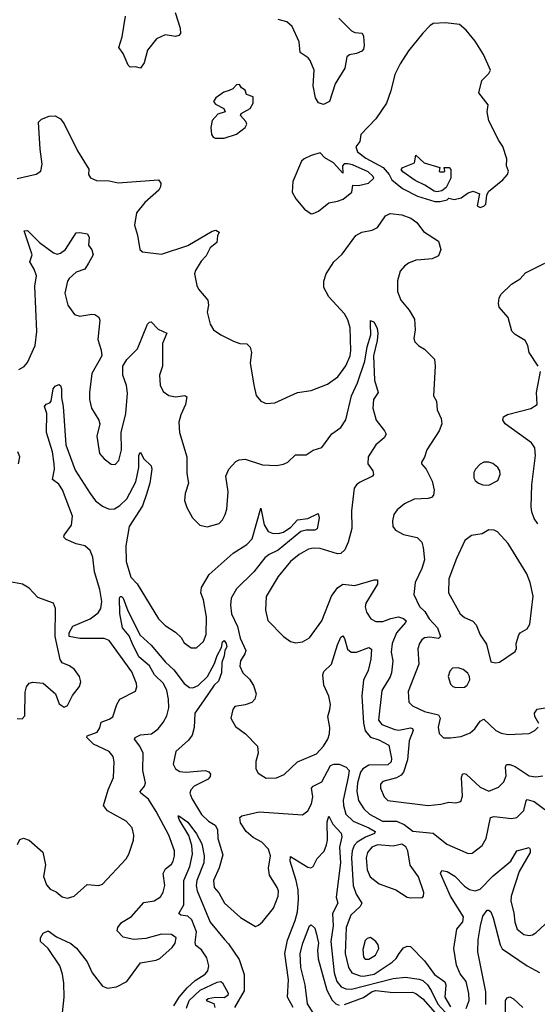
# Model space of a CAD drawing. Extents: x 1771496 to 1971148, y 471553 to 643630.
# Tile 201 of 256: x 1783430 to 1786403, y 599104 to 604754. Entities that reach past the tile are written whole.
import ezdxf

# ---------------------------------------------------------------- set-up
doc = ezdxf.new("R2010")
doc.units = 0

msp = doc.modelspace()

# ---------------------------------------------------------------- linework, layer by layer
at = {"layer": '0CON10XD'}
for points in [[(1784323.6, 604795), (1784352.5, 604705), (1784353.8, 604675), (1784345, 604663.8), (1784325, 604657.5), (1784265, 604667.1), (1784216.3, 604643.7), (1784165, 604580), (1784145, 604506.7), (1784123.9, 604476.1), (1784095, 604484), (1784065, 604482), (1784053.9, 604493.9), (1784025, 604560), (1784000, 604595), (1784018.2, 604655), (1784037.7, 604775)], [(1785262.4, 604762.4), (1785335, 604690.8), (1785355, 604681.4), (1785397.1, 604677.1), (1785405, 604660), (1785407.8, 604605), (1785404.3, 604585), (1785395, 604573.1), (1785365, 604559.5), (1785325, 604552.9), (1785309.1, 604540.9), (1785297.9, 604475), (1785242.5, 604385), (1785208.9, 604285), (1785175, 604266.4), (1785146, 604276), (1785129.1, 604305), (1785116.4, 604375), (1785120.5, 604465), (1785099.1, 604519.1), (1785086, 604535), (1785040, 604565), (1785035, 604626.7), (1784995, 604714), (1784965, 604742), (1784914.3, 604754.3)], [(1786075, 603676.2), (1786095, 603684.3), (1786106.7, 603695), (1786113.3, 603746.7), (1786122.2, 603767.8), (1786205, 603834.4), (1786231.4, 603865), (1786236.9, 603885), (1786225.6, 603915), (1786227.1, 603955), (1786205.5, 604025.5), (1786181.1, 604061.1), (1786124, 604174), (1786114.7, 604225), (1786120.7, 604265), (1786066.7, 604335), (1786084.2, 604405), (1786123.8, 604445), (1786133.3, 604465), (1786094, 604555), (1786045, 604630), (1785995, 604693.8), (1785955.9, 604725.9), (1785875, 604736.7), (1785805, 604731.2), (1785785, 604718.8), (1785745, 604676.2), (1785662.5, 604575), (1785615, 604501.2), (1785585, 604440), (1785562, 604345), (1785537.5, 604275), (1785475.7, 604185), (1785390, 604095), (1785384.2, 604055), (1785360, 604025), (1785369.2, 603995), (1785418.8, 603958.8), (1785517.5, 603905), (1785552.5, 603865), (1785567.5, 603835), (1785628, 603785), (1785715, 603741.4), (1785815, 603711.2), (1785845, 603710), (1785885, 603720), (1785895, 603730), (1785925, 603722.5), (1785965, 603732.5), (1786005, 603760), (1786035, 603770), (1786070, 603755), (1786056.7, 603685), (1786075, 603676.2)], [(1784553.6, 604073.6), (1784605, 604074), (1784675, 604096.7), (1784725.8, 604135), (1784733.8, 604155), (1784729.5, 604169.5), (1784697.5, 604205), (1784702.5, 604215), (1784753.3, 604245), (1784771.2, 604275), (1784770.7, 604310.7), (1784732.5, 604325), (1784725, 604350), (1784703.6, 604363.6), (1784691.7, 604381.7), (1784675, 604380), (1784655, 604357.5), (1784633.3, 604346.7), (1784601.7, 604338.3), (1784556.7, 604305), (1784543.8, 604285), (1784555, 604270), (1784602.5, 604245), (1784610, 604225), (1784567.5, 604212.5), (1784536.2, 604175), (1784528, 604135), (1784532.5, 604095), (1784540.6, 604080.6), (1784553.6, 604073.6)], [(1783416.8, 603843.2), (1783525, 603868.1), (1783552.7, 603885), (1783559.2, 603925), (1783548.9, 604011.1), (1783538, 604165), (1783555, 604183.8), (1783599.1, 604200.9), (1783635, 604201.9), (1783664.5, 604184.5), (1783686.4, 604156.4), (1783761.7, 604001.7), (1783826.8, 603896.8), (1783826.2, 603865), (1783836.7, 603846.7), (1783871.3, 603831.3), (1783945, 603828.9), (1783995, 603816.9), (1784227.5, 603835), (1784241.2, 603815), (1784239.2, 603795), (1784228.6, 603775), (1784149.4, 603705), (1784101.1, 603645), (1784089.2, 603575), (1784106.8, 603516.8), (1784120, 603435), (1784135, 603422), (1784245, 603408), (1784395, 603457.8), (1784535, 603540), (1784555.9, 603545.9), (1784576.7, 603535), (1784565.8, 603514.2), (1784562.9, 603475), (1784524.4, 603445), (1784500.7, 603399.3), (1784472.1, 603367.9), (1784439.4, 603315), (1784434.4, 603295), (1784448.3, 603228.3), (1784457, 603207), (1784511.2, 603145), (1784514, 603115), (1784506, 603075), (1784525, 603007.5), (1784543.8, 602975), (1784585.8, 602945.8), (1784658.3, 602908.3), (1784695, 602896), (1784735, 602893.8), (1784754, 602875), (1784760.8, 602845), (1784753.3, 602785), (1784774.1, 602655.9), (1784788, 602598), (1784814.1, 602564.1), (1784845, 602551.2), (1784895, 602556), (1785025, 602614.4), (1785105, 602625.7), (1785197.5, 602662.5), (1785256.9, 602705), (1785303.2, 602766.8), (1785327.8, 602825), (1785332.7, 602855), (1785328.5, 602985), (1785315, 603031.2), (1785295.3, 603065.3), (1785205, 603163.1), (1785177.1, 603217.1), (1785176.6, 603253.4), (1785189.6, 603295), (1785235, 603363.8), (1785281.3, 603408.7), (1785361.4, 603515), (1785395, 603534.5), (1785455, 603546.9), (1785485, 603561.4), (1785531.8, 603628.2), (1785558.1, 603641.9), (1785625, 603633.9), (1785675.4, 603615.4), (1785710.7, 603590.7), (1785748.3, 603538.3), (1785835, 603483.8), (1785848.6, 603435), (1785835, 603398.8), (1785799.1, 603380.9), (1785734.2, 603375.8), (1785705, 603374.2), (1785663.6, 603356.4), (1785640.3, 603339.7), (1785615, 603310), (1785600, 603255), (1785599.2, 603195), (1785618, 603145), (1785666.6, 603086.6), (1785697.1, 603035), (1785700.6, 602975), (1785694, 602924), (1785700, 602905), (1785722.7, 602882.7), (1785755, 602864), (1785812.9, 602805), (1785816.9, 602765), (1785805.8, 602595), (1785824.1, 602564.1), (1785827.5, 602515), (1785850.6, 602465), (1785854.4, 602435), (1785838.1, 602395), (1785768.9, 602285), (1785755, 602243.3), (1785736.7, 602215), (1785736.7, 602205), (1785763.8, 602173.8), (1785798.5, 602105), (1785810, 602055), (1785805.8, 602025), (1785795, 602012.5), (1785775, 602005.5), (1785695, 602001.9), (1785640, 601975), (1785598.3, 601941.7), (1785578.6, 601915), (1785570.9, 601879.1), (1785572.9, 601845), (1785588.8, 601825), (1785635, 601799.4), (1785713.4, 601783.4), (1785738.6, 601755), (1785747.8, 601725), (1785754.5, 601655), (1785740.4, 601605), (1785701.8, 601525), (1785694.4, 601455), (1785727, 601387), (1785757.2, 601357.2), (1785782.5, 601315), (1785830, 601265), (1785846.4, 601215), (1785835, 601203.8), (1785785, 601210.4), (1785755, 601206.4), (1785738.6, 601195), (1785725.6, 601175), (1785716.8, 601143.2), (1785722.7, 601055), (1785660.9, 600899.1), (1785665, 600837.5), (1785686.3, 600816.3), (1785755, 600783.2), (1785834.7, 600764.7), (1785844.6, 600745), (1785832.7, 600695), (1785838.5, 600658.5), (1785863.4, 600633.4), (1785905, 600633.1)], [(1785105, 603640), (1785115, 603641.2), (1785146.2, 603655), (1785206.4, 603703.6), (1785255, 603711.8), (1785287.5, 603725), (1785338, 603765), (1785342.5, 603805), (1785375, 603802.2), (1785433.3, 603815), (1785463.3, 603845), (1785460, 603855), (1785430.7, 603880.7), (1785341.6, 603921.6), (1785315, 603927.1), (1785293.6, 603926.4), (1785284.4, 603915.6), (1785285, 603873.3), (1785232.7, 603932.7), (1785181.8, 603961.8), (1785155, 603989.4), (1785103.8, 603975), (1785063.8, 603955), (1785048.8, 603941.2), (1784998, 603825), (1784994.1, 603764.1), (1785015.9, 603725.9), (1785066.1, 603666.1), (1785105, 603640)], [(1785825, 603765.7), (1785809.4, 603769.4), (1785755.8, 603805), (1785701.1, 603831.1), (1785631.2, 603881.2), (1785621.2, 603895), (1785630, 603905), (1785698.1, 603931.9), (1785705, 603976.7), (1785753.3, 603933.3), (1785842.5, 603905), (1785839.2, 603885), (1785845, 603881.5), (1785865, 603880), (1785872.5, 603885), (1785867.5, 603905), (1785896, 603905), (1785905.6, 603895), (1785905.5, 603844.5), (1785879.2, 603790.8), (1785855, 603772), (1785825, 603765.7)], [(1783425, 602745.8), (1783455.3, 602764.7), (1783475, 602787.1), (1783519.7, 602885), (1783528.6, 602965), (1783517.2, 603225), (1783526.2, 603285), (1783512.9, 603322.9), (1783488.1, 603365), (1783501.9, 603405), (1783457, 603543), (1783475, 603544), (1783545, 603475.5), (1783625, 603415.6), (1783645, 603409.2), (1783665, 603414), (1783693.9, 603436.1), (1783755, 603530), (1783775, 603533.3), (1783820, 603525), (1783828.8, 603505), (1783825, 603460), (1783845, 603432.5), (1783852.5, 603405), (1783825, 603356.2), (1783805, 603322), (1783755, 603304.4), (1783715, 603269.4), (1783705, 603253.8), (1783688.8, 603185), (1783707.3, 603115), (1783745, 603062.9), (1783775, 603052.2), (1783845, 603064.3), (1783861.7, 603061.7), (1783885, 603046.2), (1783889.7, 603029.7), (1783878.3, 602918.3), (1783898.3, 602858.3), (1783902, 602825), (1783845.6, 602724.4), (1783831.9, 602615), (1783831.9, 602575), (1783842.9, 602525), (1783885, 602456.7), (1783890.8, 602435), (1783874.2, 602365), (1783888, 602265), (1783915, 602233.8), (1783955, 602203.8), (1783977.7, 602202.3), (1784000, 602225), (1784014.4, 602285), (1784013.3, 602385), (1784039.2, 602495), (1784049.2, 602610.8), (1784044.6, 602655), (1784023.3, 602715), (1784022, 602765), (1784045.7, 602804.3), (1784106, 602865), (1784165, 603006.7), (1784175, 603018.8), (1784185, 603020), (1784225, 602978), (1784276.2, 602955), (1784250.6, 602895), (1784249.5, 602765), (1784233.5, 602713.5), (1784237.3, 602657.3), (1784255, 602620), (1784287, 602597), (1784325, 602590.6), (1784378, 602598), (1784389.5, 602589.5), (1784382.9, 602545), (1784355, 602486.7), (1784343.3, 602445), (1784348.1, 602385), (1784391.1, 602245), (1784389.7, 602149.7), (1784400, 602095), (1784380, 602035), (1784376.2, 601995), (1784390, 601955), (1784423.3, 601895), (1784465, 601853.3), (1784506.1, 601843.9), (1784575, 601862), (1784595, 601883.8), (1784610.8, 601915), (1784620, 601945), (1784627.5, 602045), (1784614.3, 602135), (1784631.1, 602175), (1784670.7, 602219.2), (1784691.5, 602228.5), (1784725, 602231.9), (1784825, 602199.5), (1784904.3, 602195.7), (1784945, 602202.5), (1784970, 602215), (1785015, 602256.7), (1785075, 602256.7), (1785115, 602284), (1785165, 602298.6), (1785222.9, 602377.1), (1785275, 602413.3), (1785302.3, 602457.7), (1785335.8, 602595), (1785370.7, 602669.3), (1785411.5, 602795), (1785425, 602876.2), (1785446.2, 602945), (1785444.6, 603005.4), (1785445, 603027.5), (1785465, 603018.8), (1785482.1, 602982.1), (1785486.8, 602955), (1785483.6, 602913.6), (1785461.3, 602825), (1785467.5, 602685), (1785488.5, 602615), (1785461.1, 602575), (1785457.3, 602525), (1785476.5, 602455), (1785525.7, 602395), (1785534.2, 602375), (1785524, 602355), (1785475, 602314.3), (1785432.2, 602245), (1785430, 602205), (1785458, 602165), (1785461.2, 602145), (1785456.2, 602135), (1785381.8, 602098.3), (1785363.5, 602085), (1785350.4, 602065), (1785335.5, 601935.5), (1785338.2, 601835), (1785317.3, 601755), (1785298.1, 601711.9), (1785275, 601691.4), (1785255, 601688.1), (1785155, 601720), (1785115, 601721.8), (1785088.8, 601715), (1785035, 601685.4), (1784984.8, 601645.2), (1784915, 601558.6), (1784845.5, 601444.5), (1784841.9, 601365), (1784855, 601306.7), (1784945, 601214), (1784985, 601186), (1785015, 601178), (1785055, 601183.1), (1785095, 601207.1), (1785164.7, 601305.3), (1785220.5, 601445), (1785255, 601494), (1785285, 601514), (1785355, 601507.5), (1785465, 601540), (1785485, 601540), (1785485.5, 601515), (1785418.6, 601405), (1785414.8, 601384.8), (1785421.3, 601355), (1785446.7, 601316.7), (1785475, 601300.7), (1785515, 601300.3), (1785561.4, 601318.6), (1785605, 601327.9), (1785635, 601318.2), (1785648.9, 601305), (1785646.5, 601295), (1785595, 601235.4), (1785569.3, 601175), (1785562.9, 601125), (1785572.4, 601075), (1785564.7, 601005), (1785557.1, 600982.9), (1785508.9, 600905), (1785491.4, 600735), (1785509.2, 600709.2), (1785585, 600680.5), (1785607.1, 600677.1), (1785675, 600690.3), (1785686.8, 600686.8), (1785689.3, 600675), (1785666.7, 600615), (1785656.6, 600506.6), (1785634.5, 600435.5), (1785621.2, 600418.8), (1785595, 600402.7), (1785515, 600382.9), (1785502.2, 600367.8), (1785503.1, 600345), (1785523.9, 600293.9), (1785545, 600272.9), (1785776.2, 600243.8)], [(1786408.1, 602765), (1786355, 602843.3), (1786348.1, 602885), (1786333.4, 602913.4), (1786275, 602948), (1786256.8, 602966.8), (1786234.5, 603044.5), (1786184.3, 603105), (1786179.2, 603125), (1786183.4, 603156.6), (1786193.8, 603176.2), (1786255, 603236.7), (1786305, 603266.5), (1786335, 603300.5), (1786445, 603356.6)], [(1786405, 601861.2), (1786385, 601891.2), (1786370.2, 601930.2), (1786368.2, 601958.2), (1786370.6, 602085), (1786392.6, 602252.6), (1786387.4, 602297.4), (1786370, 602325), (1786218, 602435), (1786203.9, 602456.1), (1786208.8, 602475), (1786231.4, 602488.6), (1786365, 602522.9), (1786402.5, 602545), (1786397.1, 602615), (1786420, 602735)], [(1783418.3, 600021.7), (1783430.6, 600049.4), (1783452.3, 600057.7), (1783485, 600046), (1783563, 599977), (1783579.1, 599905), (1783566.3, 599836.3), (1783585, 599788.8), (1783604.5, 599764.5), (1783639.7, 599749.7), (1783675, 599721.4), (1783705, 599713.1), (1783743.8, 599725), (1783817.9, 599792.1), (1783884.1, 599785.9), (1783906.8, 599793.2), (1784041.1, 599938.9), (1784057.8, 599965), (1784083.3, 600045), (1784086.7, 600075), (1784076.1, 600116.1), (1784042.5, 600155), (1783935, 600214.6), (1783911.8, 600245), (1783939.2, 600335), (1783968.9, 600405), (1783972.1, 600495), (1783967.3, 600525), (1783943.6, 600553.6), (1783855, 600597.3), (1783816.4, 600635), (1783817.5, 600645), (1783875.6, 600665), (1783890.4, 600689.6), (1783897.8, 600722.2), (1783945, 600739.2), (1783965, 600753.8), (1783987.5, 600825), (1784005, 600854.2), (1784095, 600900), (1784104, 600925), (1784101.4, 600945), (1784075, 601012.5), (1783945, 601192.2), (1783915, 601202.1), (1783775, 601203.9), (1783714.5, 601215), (1783713.6, 601236.4), (1783735, 601273.8), (1783835.6, 601315), (1783880.6, 601349.4), (1783896.8, 601375), (1783902.8, 601415), (1783890, 601485), (1783860.4, 601585), (1783849.9, 601669.9), (1783835, 601707.5), (1783805, 601734.4), (1783755, 601746.7), (1783698, 601772), (1783684.4, 601784.4), (1783686.7, 601795), (1783727.3, 601852.7), (1783733.2, 601905), (1783677, 602057), (1783655, 602088.8), (1783618.1, 602115), (1783629.7, 602175), (1783629.3, 602205), (1783618.4, 602275), (1783584.7, 602385), (1783586.9, 602495), (1783573.1, 602535), (1783582.3, 602547.7), (1783604.4, 602555.6), (1783611.4, 602565), (1783623.4, 602636.6), (1783635, 602651.4), (1783655, 602660), (1783664.1, 602654.1), (1783671.4, 602635), (1783670.6, 602585), (1783679.7, 602535), (1783696.2, 602315), (1783749.4, 602169.4), (1783835.7, 602034.3), (1783865, 601992.9), (1783905, 601962.5), (1783945, 601945.4), (1783975, 601947.7), (1784005, 601966.1), (1784046.2, 602003.8), (1784097.5, 602102.5), (1784115.4, 602185), (1784114.6, 602255), (1784125, 602272.5), (1784142, 602235), (1784184.4, 602194.4), (1784189.2, 602175), (1784177.5, 602095), (1784159.4, 602030.6), (1784135.2, 601964.8), (1784058.5, 601845), (1784039.1, 601735), (1784041.2, 601645), (1784069.5, 601555), (1784105.9, 601515.9), (1784227.1, 601315), (1784265, 601277.1), (1784325, 601240), (1784358.3, 601208.3), (1784375, 601178.8), (1784415, 601148.8), (1784445, 601148.8), (1784485, 601186.2), (1784500.5, 601225), (1784502.7, 601325), (1784485.4, 601425), (1784470.4, 601465), (1784474.5, 601495), (1784518.9, 601571.1), (1784656.7, 601693.3), (1784735, 601743.1), (1784764.6, 601775), (1784815, 601950), (1784834.3, 601854.3), (1784857, 601817), (1784885.4, 601805.4), (1784925, 601806.6), (1784945, 601813.6), (1784987.4, 601842.6), (1785025, 601883.1), (1785085, 601892.2), (1785145, 601920), (1785150, 601895), (1785138.1, 601831.9), (1785125.3, 601824.7), (1785075, 601823.8), (1785045, 601817.1), (1784915, 601709.6), (1784863.4, 601685), (1784838.2, 601665), (1784775.2, 601584.8), (1784675, 601487.3), (1784645.3, 601435), (1784641.2, 601395), (1784646.5, 601345), (1784682, 601272), (1784696.9, 601205), (1784728.8, 601135), (1784723.8, 601115), (1784698.8, 601075), (1784695, 601043.3), (1784712.2, 601005), (1784749.5, 600969.5), (1784773.1, 600933.1), (1784788.9, 600885), (1784780.6, 600855), (1784763.5, 600836.5), (1784725, 600821.9), (1784665, 600813.3), (1784653.8, 600795), (1784643.3, 600745), (1784668.8, 600698.8), (1784726.2, 600655), (1784795.5, 600585.5), (1784799.2, 600545), (1784786.4, 600496.4)], [(1783423.8, 602205), (1783431.2, 602245), (1783420, 602275)], [(1786125, 602082.9), (1786175, 602108.8), (1786190, 602145), (1786188, 602165), (1786176.2, 602185), (1786146.8, 602206.8), (1786125, 602215.7), (1786095.7, 602214.3), (1786075, 602204), (1786048, 602175), (1786037.5, 602155), (1786038, 602125), (1786045, 602110), (1786065, 602094), (1786090, 602085), (1786125, 602082.9)], [(1786165, 601063.8), (1786185, 601066.7), (1786275, 601127.5), (1786283.3, 601145), (1786282, 601175), (1786295.8, 601224.2), (1786305, 601236), (1786345, 601258.8), (1786360.6, 601285), (1786378.1, 601445), (1786360.8, 601525), (1786342.5, 601575), (1786235, 601748), (1786174.2, 601814.2), (1786154.2, 601824.2), (1786125, 601827.5), (1786085, 601802.9), (1786025, 601794.2), (1785985.6, 601764.4), (1785938.1, 601661.9), (1785894.4, 601545), (1785893.3, 601465), (1785959.2, 601345), (1785985, 601323.1), (1786032.2, 601302.2), (1786052.2, 601282.2), (1786073.9, 601223.9), (1786110.5, 601170.5), (1786135, 601070), (1786165, 601063.8)], [(1783415, 600743.8), (1783445, 600742.5), (1783460.7, 600759.3), (1783462, 600895), (1783468.8, 600925), (1783485, 600946.7), (1783505, 600953.3), (1783565, 600945.8), (1783635.6, 600885), (1783657.4, 600827.4), (1783685, 600808), (1783705, 600818.8), (1783733.3, 600876.7), (1783773.4, 600926.6), (1783781.4, 600955), (1783772.9, 600985), (1783745.7, 601025), (1783716.6, 601046.6), (1783675, 601063.3), (1783663.4, 601083.4), (1783634.6, 601215), (1783636, 601375), (1783625.4, 601405), (1783535, 601437.5), (1783485, 601491.2), (1783446.7, 601515), (1783365, 601530.8)], [(1783675.3, 599054.7), (1783686.1, 599145), (1783683.2, 599225), (1783676.3, 599276.3), (1783660, 599325), (1783593.5, 599425), (1783550.8, 599465), (1783550.8, 599485), (1783565, 599512), (1783594.4, 599525.6), (1783641.7, 599491.7), (1783723.5, 599453.5), (1783755.9, 599425.9), (1783818.2, 599348.2), (1783847.1, 599285), (1783905, 599207.5), (1783935, 599195.7), (1783986.7, 599205), (1784046.2, 599235), (1784125, 599341.2), (1784215, 599358), (1784235, 599367.5), (1784305, 599430), (1784322.2, 599455), (1784328.6, 599485), (1784302.5, 599505), (1784245, 599507.1), (1784155, 599480.6), (1784085, 599475.6), (1784025, 599488.6), (1783989.2, 599525), (1783994, 599545), (1784015, 599574), (1784071.5, 599608.5), (1784142.5, 599687.5), (1784202.8, 599697.2), (1784238.5, 599721.5), (1784255, 599746.7), (1784263.5, 599785), (1784254.6, 599855.4), (1784268, 599882), (1784301.2, 599908.8), (1784311.8, 599925), (1784319.6, 599955), (1784318.8, 599985), (1784286.9, 600075), (1784215, 600210), (1784170.7, 600280.7), (1784125.5, 600315.5), (1784123.1, 600325), (1784147.2, 600355), (1784153.3, 600375), (1784137.2, 600445), (1784139.7, 600545), (1784121.1, 600585), (1784090.6, 600625), (1784094.2, 600635.8), (1784125, 600650.9), (1784187.5, 600655), (1784225, 600684.5), (1784255, 600721.5), (1784275, 600760), (1784286.7, 600805), (1784285.7, 600855), (1784274.8, 600905), (1784256.9, 600945), (1784204.9, 600994.9), (1784176.2, 601046.2), (1784115, 601097.5), (1784075.5, 601175.5), (1784058.1, 601218.1), (1784020, 601265), (1784005.6, 601345.6), (1784004.4, 601435.6), (1784006.7, 601443.3), (1784015, 601444), (1784025, 601434), (1784050.8, 601360.8), (1784122, 601222), (1784186.2, 601165), (1784267.6, 601067.6), (1784315, 601022.9), (1784375, 600945.4), (1784405, 600921.8), (1784425, 600919.1), (1784455, 600932.7), (1784508.4, 600985), (1784549.7, 601060.3), (1784564.3, 601105), (1784588.8, 601151.2), (1784595, 601183.3), (1784605, 601192), (1784616.7, 601175), (1784619.1, 601155), (1784607.5, 601135), (1784605, 601103.8), (1784591.4, 601065), (1784589.7, 601005), (1784571.4, 600958.6), (1784547.8, 600935), (1784486.8, 600845), (1784436.3, 600775), (1784432.8, 600692.8), (1784421.1, 600648.9), (1784400, 600620), (1784326.8, 600555), (1784311.8, 600481.8), (1784324.4, 600455), (1784350.1, 600440.1), (1784385, 600436.7), (1784494.6, 600444.6), (1784516.9, 600436.9), (1784525.4, 600425.4), (1784525, 600411.2), (1784513.3, 600395), (1784431.9, 600355), (1784412.5, 600335), (1784407.8, 600315), (1784419.4, 600285), (1784475, 600192.2), (1784515, 600155.6), (1784552, 600132), (1784566.1, 600106.1), (1784567.3, 600055), (1784597.8, 599962.2), (1784575, 599886.2), (1784543.6, 599815), (1784547.5, 599775), (1784574, 599744), (1784605.8, 599685), (1784698.3, 599601.7), (1784785, 599550), (1784802.3, 599557.7), (1784825, 599576.2), (1784887.5, 599655), (1784914.5, 599725), (1784916.4, 599755), (1784909.5, 599775), (1784864.5, 599845), (1784860, 599885), (1784871.1, 599955), (1784858.8, 599995), (1784820.6, 600035), (1784770.3, 600060.3), (1784730, 600095), (1784698.5, 600145), (1784695, 600176), (1784705.5, 600184.5), (1784805, 600208.8), (1785055, 600192), (1785085, 600214), (1785105.3, 600255), (1785113.5, 600295), (1785106.8, 600345), (1785115.2, 600354.8), (1785165, 600380), (1785215.8, 600474.2), (1785235, 600481.7), (1785265, 600482.2), (1785305.4, 600465.4), (1785321.6, 600445), (1785316.3, 600406.3), (1785287.8, 600275), (1785289, 600245), (1785303.6, 600195), (1785344.3, 600154.3), (1785435, 600117.2), (1785471.2, 600095), (1785466.8, 600083.2), (1785416.7, 600063.3), (1785367.6, 600035), (1785351.1, 600015), (1785340, 599985), (1785335.9, 599945), (1785345.8, 599785), (1785361.8, 599735), (1785394.6, 599685), (1785385.2, 599664.8), (1785330.9, 599615), (1785305.3, 599545), (1785300, 599395), (1785318.1, 599315), (1785336.7, 599285), (1785386.3, 599266.3), (1785405.5, 599264.5), (1785465, 599277), (1785570, 599345), (1785592.7, 599367.3), (1785608.9, 599395), (1785635, 599427.5), (1785655, 599436.5), (1785675.3, 599435.3), (1785754.2, 599354.2), (1785812.5, 599275), (1785871.9, 599231.9), (1785876.9, 599215), (1785871.7, 599145), (1785905, 599090.2)], [(1784786.4, 600496.4), (1784786.2, 600455), (1784799.5, 600429.5), (1784845, 600402), (1784905, 600402.5), (1784948.3, 600421.7), (1785025, 600495.6), (1785135, 600540.9), (1785175, 600584.5), (1785200, 600625), (1785209.1, 600655), (1785212, 600692), (1785198.9, 600755), (1785212.2, 600795), (1785214.3, 600825), (1785205, 600872.9), (1785177.1, 600935), (1785170.5, 600995), (1785176.9, 601013.1), (1785221.1, 601055), (1785255, 601165.8), (1785275, 601211.2), (1785285, 601218.8), (1785295, 601203.3), (1785312.7, 601142.7), (1785333.6, 601123.6), (1785365, 601123.8), (1785435, 601150.4), (1785451.3, 601141.3), (1785446.9, 601085), (1785430.8, 601019.2), (1785405.3, 600964.7), (1785394.2, 600874.2), (1785403.7, 600716.3), (1785415, 600672.5), (1785445, 600637.6), (1785491.8, 600621.8), (1785550, 600590), (1785566.1, 600515), (1785563.7, 600495), (1785545, 600478.6), (1785435, 600475.2), (1785401.6, 600455), (1785386.8, 600435), (1785370.2, 600375), (1785365.7, 600325), (1785375, 600274.3), (1785406, 600225), (1785438.5, 600195), (1785513.3, 600155), (1785595, 600154.8), (1785638.9, 600135), (1785687.3, 600097.3), (1785805, 600086.2), (1785882.4, 600022.4), (1786005, 599968.8), (1786028.5, 599971.5), (1786085, 600015.8), (1786108.9, 600055), (1786133.4, 600176.6), (1786155, 600181.2), (1786255, 600169.6), (1786285, 600175.5), (1786324.7, 600215.3), (1786338.3, 600271.7), (1786345, 600279.4), (1786385, 600266.9), (1786445, 600222.2)], [(1785935, 600921.1), (1785985, 600924.3), (1785999.2, 600935), (1786014.2, 600965), (1786014.1, 600984.1), (1786004.1, 601004.1), (1785976.7, 601025), (1785947.5, 601035), (1785915, 601032), (1785900, 601015), (1785891.2, 600985), (1785905, 600941.2), (1785917.8, 600927.8), (1785935, 600921.1)], [(1786410.8, 600715), (1786389.2, 600755), (1786385.8, 600775), (1786401.7, 600798.3), (1786515, 600815.8)], [(1785905, 600633.1), (1785965, 600641.4), (1786017.4, 600662.6), (1786044.6, 600685.4), (1786075, 600729.2), (1786095, 600739.2), (1786165, 600674.4), (1786195, 600659.5), (1786235, 600652.3), (1786355, 600658.6), (1786388.8, 600675), (1786407.1, 600695)], [(1785776.2, 600243.8), (1785848.6, 600251.4), (1785895, 600264), (1785935, 600259.2), (1785962.7, 600267.3), (1785972.7, 600297.3), (1785967.3, 600405), (1785973.3, 600425), (1785980.8, 600429.2), (1785995, 600424.6), (1786075, 600350.4), (1786125, 600327.8), (1786179.5, 600350.5), (1786209.5, 600380.5), (1786223.8, 600415), (1786219.5, 600465), (1786225, 600480.8), (1786245, 600480.4), (1786275, 600468.7), (1786355, 600415.4), (1786395, 600409.2), (1786435, 600414.6)], [(1784315, 599094.6), (1784345.8, 599145), (1784392.1, 599197.9), (1784438.8, 599241.2), (1784495, 599276.8), (1784511.3, 599295), (1784516.3, 599325), (1784505, 599371.1), (1784475, 599416.7), (1784442, 599442), (1784438.7, 599458.7), (1784445, 599520), (1784418, 599588), (1784395, 599609.6), (1784356, 599615), (1784343.5, 599625), (1784372.9, 599675), (1784373.3, 599815), (1784408.1, 599895), (1784422.6, 599965), (1784418.7, 600015), (1784402.2, 600072.2), (1784345.7, 600165), (1784340, 600185), (1784344.1, 600185.9), (1784395, 600149.2), (1784445, 600082), (1784476.3, 600025), (1784489.8, 599955), (1784488.2, 599915), (1784448.1, 599815), (1784444.2, 599785), (1784449.2, 599755), (1784525, 599575.9), (1784605.5, 599475), (1784630.3, 599450.3), (1784690.7, 599360.7), (1784718.7, 599275), (1784718.9, 599181.1), (1784662.9, 599085)], [(1785000.4, 599085), (1784967.5, 599145), (1784973.3, 599245), (1784952.5, 599395), (1784967.8, 599472.3), (1785012.5, 599585), (1785025, 599634), (1785032, 599705), (1785029.7, 599760.3), (1785018.8, 599815), (1784984.3, 599925), (1784985, 599951.2), (1785085, 599890), (1785102.6, 599887.4), (1785116, 599894), (1785139.1, 599940.9), (1785177.9, 599982.1), (1785192, 600018), (1785196.9, 600045), (1785195, 600150), (1785205, 600182.5), (1785228.2, 600138.3), (1785276.4, 600085), (1785280, 600065), (1785267.4, 600005), (1785272.2, 599915), (1785248, 599718), (1785256.9, 599685), (1785226, 599625), (1785229.6, 599555), (1785217.8, 599465), (1785235.2, 599285), (1785252.2, 599235), (1785276.2, 599205), (1785302.5, 599192.5), (1785335, 599189.8), (1785575, 599252.5), (1785645, 599260.5), (1785725, 599248.4), (1785745, 599239.8), (1785771.2, 599215), (1785793.1, 599183.1), (1785830.6, 599105), (1785893.7, 599035)], [(1785675, 599714.2), (1785742.5, 599717.5), (1785750, 599725), (1785750.6, 599745), (1785721.2, 599835), (1785671.7, 599901.7), (1785660, 599985), (1785648, 600008), (1785625, 600022.9), (1785575, 600011.6), (1785485, 600019.6), (1785453.2, 600005), (1785427.8, 599975), (1785419.2, 599945), (1785425, 599876.2), (1785442.9, 599835), (1785495, 599795.5), (1785590.7, 599760.7), (1785655, 599718.8), (1785675, 599714.2)], [(1786012.9, 599762.9), (1786045, 599754.1), (1786075, 599764), (1786148.2, 599841.7), (1786249.6, 599925), (1786285, 599984.2), (1786355, 600003.8), (1786362.1, 599992.1), (1786361.2, 599975), (1786298.4, 599865), (1786253.3, 599725), (1786250, 599695), (1786268, 599628), (1786272.9, 599575), (1786287.5, 599535), (1786325, 599504.4), (1786355, 599498), (1786375, 599502), (1786395, 599514.3), (1786498.5, 599611.5)], [(1785995, 599080.5), (1786011.9, 599125), (1786010, 599165), (1785993.9, 599235), (1785959.1, 599279.1), (1785937.8, 599327.8), (1785922.5, 599425), (1785941.2, 599535), (1785975, 599577.5), (1785979.6, 599605), (1785904.2, 599725), (1785846.5, 599855), (1785855, 599872.5), (1785885.2, 599865.2), (1785929, 599839), (1785985, 599781.8), (1786012.9, 599762.9)], [(1786107.1, 599102.9), (1786106.1, 599176.1), (1786061.3, 599405), (1786063.1, 599473.1), (1786076.2, 599555), (1786090.4, 599609.6), (1786115, 599644), (1786125, 599644.2), (1786135, 599634), (1786149.6, 599599.6), (1786189.6, 599445), (1786201.5, 599421.5), (1786345, 599323.8), (1786415, 599286.7)], [(1785125, 599039.1), (1785083.3, 599106.7), (1785069, 599215), (1785044, 599315), (1785041.3, 599395), (1785055.7, 599455), (1785094.5, 599555), (1785105, 599560), (1785125, 599540), (1785135.5, 599505.5), (1785145.3, 599455.3), (1785140.9, 599415), (1785144.7, 599365), (1785193.1, 599185), (1785225, 599128.4), (1785245, 599105.8), (1785265, 599098.6)], [(1785435, 599362), (1785474.2, 599385), (1785493.1, 599425), (1785488.9, 599445), (1785475.6, 599465), (1785445, 599488.1), (1785425, 599481.4), (1785415, 599469.2), (1785400.8, 599419.2), (1785405.3, 599375), (1785415, 599362), (1785435, 599362)], [(1784388.8, 599081.2), (1784403.5, 599126.5), (1784466.5, 599185), (1784565, 599230.5), (1784585, 599233.8), (1784595, 599227.5), (1784628, 599168), (1784625.6, 599155), (1784605, 599140.5), (1784555, 599143.1), (1784513.3, 599135), (1784502, 599125), (1784545, 599108), (1784551.8, 599085)], [(1785295, 599102.1), (1785405, 599142.1), (1785453.5, 599176.5), (1785475, 599182.4), (1785575, 599171.2), (1785685, 599173.1), (1785705, 599165.9), (1785745, 599134.7), (1785815.7, 599055.7)], [(1786220.3, 599055), (1786220, 599125), (1786229.1, 599140.9), (1786245, 599145.8), (1786266.7, 599135), (1786318.8, 599085)]]:
    msp.add_lwpolyline(points, dxfattribs=at)

doc.saveas('drawing.dxf')
